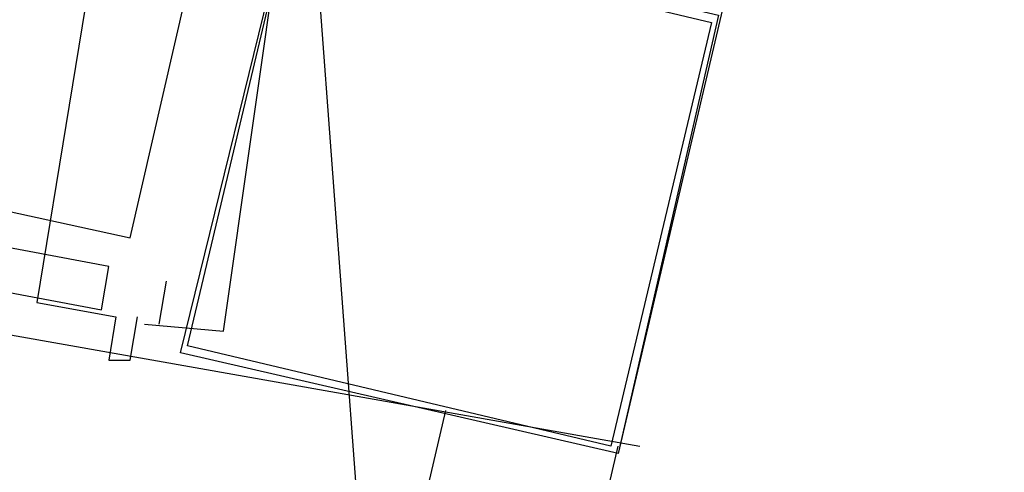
# Model space of a CAD drawing. Header units: feet. Extents: x -79 to 198, y -22 to 181.
# Tile 5 of 256: x 40.755 to 42.584, y 11.85 to 12.689. Entities that reach past the tile are written whole.
import ezdxf

# ---------------------------------------------------------------- set-up
doc = ezdxf.new("R2010")
doc.units = ezdxf.units.FT
doc.layers.add('A-AREA-UNIDAD', color=30, linetype='CONTINUOUS')
doc.layers.add('A-LINEA', color=7, linetype='CONTINUOUS')

msp = doc.modelspace()

# ---------------------------------------------------------------- linework, layer by layer
at = {"layer": 'A-AREA-UNIDAD'}
for points in [[(17.248, 32.2489), (19.52, 25.6889), (23.552, 16.7289), (24.352, 16.7289), (24.4, 16.1956), (29.84, 14.72), (40.96, 12.2844), (45.408, 31.6089)], [(46.208, 30.72), (45.088, 25.6889), (44.88, 25.44), (46.16, 25.0489), (45.632, 22.8089), (45.36, 22.2756), (44.128, 22.56), (44.128, 21.6), (43.68, 20.16), (43.648, 19.3244), (43.36, 19.2889), (42.72, 16.0356), (41.952, 13.4044), (41.952, 12.7644), (41.312, 12.7289), (41.44, 11.0044), (41.2, 10.0444), (46.752, 9.1556), (54.88, 8.2844), (61.68, 7.8756), (67.328, 7.8756), (73.44, 8.2844)]]:
    msp.add_lwpolyline(points, dxfattribs=at)
at = {"layer": 'A-LINEA'}
for p, q in [((41.0267, 12.2044), (41.0133, 12.1244)), ((41.0667, 9.9244), (41.5467, 11.9644)), ((41.4667, 10.1911), (41.8667, 11.8978))]:
    msp.add_line(p, q, dxfattribs=at)
for points in [[(43.72, 19.6978), (43.6667, 19.4711), (43.6, 19.2044), (43.48, 18.6844), (43.2267, 17.6444), (42.9867, 16.6311), (42.76, 15.6444), (42.52, 14.6711), (42.3067, 13.7244), (42.08, 12.7911), (41.8667, 11.8844)], [(23.5867, 16.1778), (26.1733, 15.4311), (28.7733, 14.7244), (31.3733, 14.0711), (34, 13.4578), (36.6267, 12.8844), (39.2667, 12.3644), (41.9067, 11.8978)], [(40.92, 12.2311), (37.3067, 12.9111), (37.2933, 12.8311), (40.9067, 12.1511), (40.92, 12.2311)], [(40.9867, 12.1244), (41.1333, 12.1111), (41.24, 12.8578), (40.9067, 12.8978), (40.7867, 12.1644)], [(41.2533, 12.8844), (42.0533, 12.6978), (41.8667, 11.8844), (41.0533, 12.0711), (41.2533, 12.8844)], [(41.2533, 12.8711), (42.04, 12.6844), (41.8533, 11.8978), (41.0667, 12.0844), (41.2533, 12.8711)], [(40.7867, 12.1644), (40.9333, 12.1378), (40.92, 12.0578), (40.96, 12.0578), (40.9733, 12.1378)]]:
    msp.add_lwpolyline(points, dxfattribs=at)

doc.saveas('drawing.dxf')
